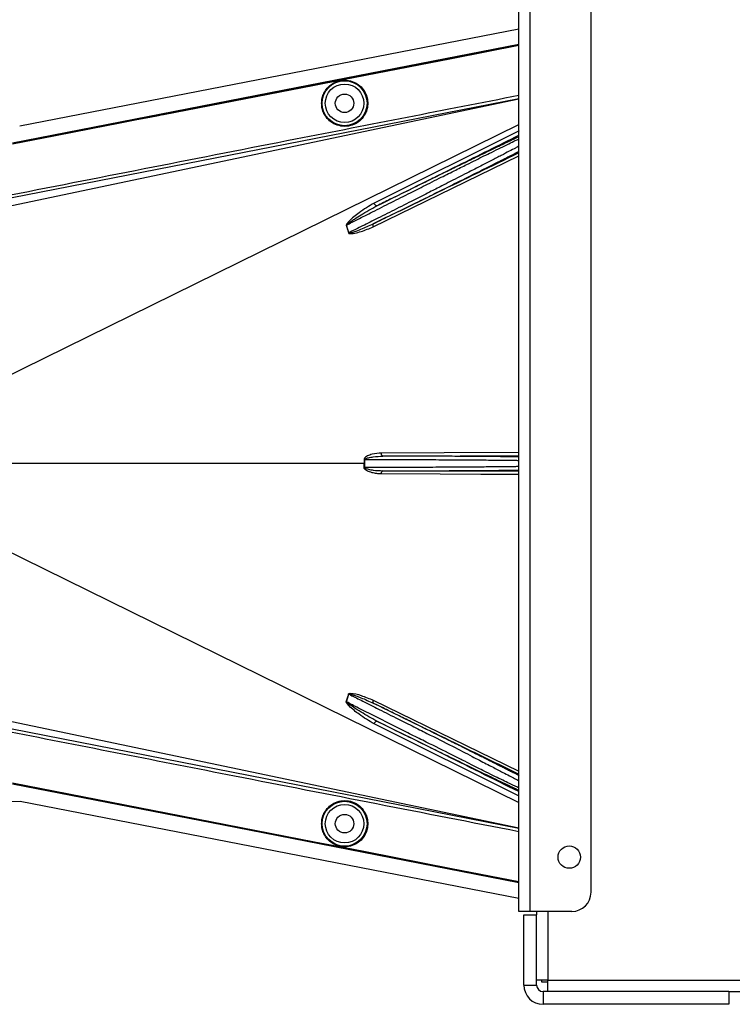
# Model space of a CAD drawing. Header units: inches. Extents: x -3977 to 448, y -4288 to 2176.
# Tile 179 of 206: x -1384 to -1272, y 48 to 202. Entities that reach past the tile are written whole.
import ezdxf

# ---------------------------------------------------------------- set-up
doc = ezdxf.new("R2010")
doc.units = ezdxf.units.IN
doc.header["$MEASUREMENT"] = 0

msp = doc.modelspace()

# ---------------------------------------------------------------- linework, layer by layer
at = {"color": 7, "linetype": 'Continuous', "lineweight": 25}
for p, q in [((-1305.598, 62.802), (-1305.598, 347.802)), ((-1303.798, 62.802), (-1303.798, 347.802)), ((-1294.298, 65.802), (-1294.298, 344.802)), ((-1303.798, 62.802), (-1305.598, 62.802)), ((-1304.798, 51.302), (-1304.798, 62.302)), ((-1304.798, 62.302), (-1302.798, 62.302)), ((-1297.298, 62.802), (-1303.798, 62.802)), ((-1302.798, 62.802), (-1302.798, 62.302)), ((-1302.798, 51.302), (-1302.798, 62.302)), ((-1304.798, 51.302), (-1302.798, 51.302)), ((-1301.048, 52.052), (-1302.798, 52.052)), ((-1302.048, 52.052), (-1302.048, 51.802)), ((-1302.048, 51.802), (-1301.048, 51.802)), ((-1301.048, 50.302), (-1301.048, 52.052)), ((-1301.798, 50.302), (-1301.798, 48.302)), ((-1272.798, 50.302), (-1301.798, 50.302)), ((-1272.798, 50.302), (-1272.798, 48.302)), ((-1272.798, 50.302), (-1271.048, 50.302)), ((-1272.798, 48.302), (-1301.798, 48.302))]:
    msp.add_line(p, q, dxfattribs=at)
at = {"color": 2, "linetype": 'Continuous', "lineweight": 25}
for p, q in [((-1383.54, 185.567), (-1305.598, 200.735)), ((-1329.502, 193.448), (-1329.511, 193.491)), ((-1337.491, 191.893), (-1337.499, 191.936)), ((-1384.77, 173.1), (-1305.598, 189.754)), ((-1305.598, 189.796), (-1384.719, 174.284)), ((-1386.363, 145.983), (-1305.598, 185.764)), ((-1305.529, 184.783), (-1328.195, 173.49)), ((-1328.326, 169.785), (-1305.598, 180.875)), ((-1332.127, 168.846), (-1332.491, 170.051)), ((-1329.74, 132.802), (-1386.797, 132.802)), ((-1329.74, 132.802), (-1329.621, 132.802)), ((-1329.622, 133.433), (-1324.798, 133.438)), ((-1324.798, 132.166), (-1329.622, 132.171)), ((-1386.363, 119.621), (-1305.598, 79.84)), ((-1332.491, 95.553), (-1332.127, 96.758)), ((-1328.326, 95.819), (-1305.598, 84.729)), ((-1384.77, 92.505), (-1305.598, 75.85)), ((-1384.719, 91.32), (-1305.598, 75.808)), ((-1305.529, 80.821), (-1328.195, 92.114)), ((-1385.58, 79.989), (-1383.45, 80.019)), ((-1383.45, 80.019), (-1305.598, 64.869)), ((-1337.491, 73.711), (-1337.499, 73.668)), ((-1329.502, 72.156), (-1329.511, 72.113))]:
    msp.add_line(p, q, dxfattribs=at)
at = {"color": 8, "linetype": 'Continuous', "lineweight": 25}
for p, q in [((-1301.048, 62.802), (-1301.048, 52.052)), ((-1301.048, 52.052), (-1271.048, 52.052))]:
    msp.add_line(p, q, dxfattribs=at)
at = {"color": 2, "linetype": 'Continuous', "lineweight": 25, "flags": 128}
for points in [[(-1384.668, 182.91), (-1340.358, 191.53), (-1305.598, 198.297)], [(-1384.662, 182.879), (-1340.369, 191.497), (-1305.598, 198.265)], [(-1329.511, 193.491), (-1316.103, 196.101), (-1305.598, 198.147)], [(-1305.598, 198.102), (-1318.968, 195.499), (-1329.502, 193.448)], [(-1337.499, 191.936), (-1333.026, 192.807), (-1329.511, 193.491)], [(-1329.502, 193.448), (-1333.976, 192.577), (-1337.491, 191.893)], [(-1384.668, 182.76), (-1377.955, 184.065), (-1372.355, 185.155), (-1367.868, 186.027), (-1365.233, 186.54), (-1363.224, 186.931), (-1361.841, 187.2), (-1361.214, 187.322), (-1361.113, 187.341), (-1361.091, 187.346), (-1361.085, 187.347), (-1361.085, 187.347), (-1361.084, 187.347), (-1361.084, 187.347), (-1361.084, 187.347), (-1361.085, 187.347), (-1361.085, 187.347), (-1361.085, 187.347), (-1361.085, 187.347), (-1361.084, 187.347), (-1361.084, 187.347), (-1337.499, 191.936)], [(-1337.491, 191.893), (-1363.905, 186.753), (-1384.66, 182.716)], [(-1327.747, 173.054), (-1327.794, 173.045), (-1327.849, 173.058), (-1327.909, 173.091), (-1327.973, 173.145), (-1328.036, 173.215), (-1328.096, 173.298), (-1328.15, 173.392), (-1328.195, 173.49)], [(-1328.318, 170.245), (-1328.347, 170.221), (-1328.369, 170.185), (-1328.383, 170.137), (-1328.389, 170.08), (-1328.386, 170.013), (-1328.374, 169.941), (-1328.354, 169.864), (-1328.326, 169.785)], [(-1305.598, 134.539), (-1317.256, 134.484), (-1327.044, 134.437)], [(-1326.805, 133.937), (-1326.852, 133.948), (-1326.896, 133.976), (-1326.938, 134.023), (-1326.974, 134.085), (-1327.003, 134.16), (-1327.026, 134.246), (-1327.04, 134.34), (-1327.044, 134.437)], [(-1326.805, 133.937), (-1314.761, 133.994), (-1305.598, 134.038)], [(-1329.622, 133.433), (-1329.637, 133.433), (-1329.652, 133.433), (-1329.667, 133.433), (-1329.682, 133.433), (-1329.697, 133.433), (-1329.712, 133.433), (-1329.726, 133.433), (-1329.74, 133.433)], [(-1329.74, 132.171), (-1329.726, 132.171), (-1329.712, 132.171), (-1329.697, 132.171), (-1329.682, 132.171), (-1329.667, 132.171), (-1329.652, 132.171), (-1329.637, 132.171), (-1329.622, 132.171)], [(-1327.044, 131.167), (-1327.04, 131.264), (-1327.026, 131.358), (-1327.003, 131.444), (-1326.974, 131.519), (-1326.938, 131.581), (-1326.896, 131.628), (-1326.852, 131.657), (-1326.805, 131.667)], [(-1305.598, 131.065), (-1311.536, 131.093), (-1317.878, 131.123), (-1327.044, 131.167)], [(-1305.598, 131.566), (-1317.342, 131.622), (-1326.805, 131.667)], [(-1328.326, 95.819), (-1328.354, 95.74), (-1328.374, 95.663), (-1328.386, 95.591), (-1328.389, 95.524), (-1328.383, 95.467), (-1328.369, 95.419), (-1328.347, 95.383), (-1328.318, 95.359)], [(-1328.195, 92.114), (-1328.15, 92.212), (-1328.096, 92.306), (-1328.036, 92.389), (-1327.973, 92.459), (-1327.909, 92.513), (-1327.849, 92.546), (-1327.794, 92.559), (-1327.747, 92.55)], [(-1384.668, 82.844), (-1358.253, 77.706), (-1337.499, 73.668)], [(-1305.598, 67.307), (-1349.853, 75.922), (-1384.668, 82.694)], [(-1305.598, 67.339), (-1349.86, 75.954), (-1384.662, 82.725)], [(-1384.66, 82.888), (-1358.245, 77.75), (-1337.491, 73.711)], [(-1337.499, 73.668), (-1333.026, 72.797), (-1329.511, 72.113)], [(-1337.491, 73.711), (-1333.017, 72.841), (-1329.502, 72.156)], [(-1329.511, 72.113), (-1316.103, 69.503), (-1305.598, 67.457)], [(-1329.502, 72.156), (-1316.094, 69.546), (-1305.598, 67.502)]]:
    msp.add_lwpolyline(points, dxfattribs=at)
at = {"color": 2, "linetype": 'Continuous', "lineweight": 25}
for centre, radius in [((-1332.798, 189.082), 3.509), ((-1332.798, 189.082), 3.012), ((-1332.798, 189.082), 1.45), ((-1332.798, 76.522), 3.509), ((-1332.798, 76.522), 3.012), ((-1332.798, 76.522), 1.45)]:
    msp.add_circle(centre, radius, dxfattribs=at)
at = {"color": 7, "linetype": 'Continuous', "lineweight": 25}
msp.add_circle((-1297.698, 71.302), 1.75, dxfattribs=at)
at = {"color": 2, "linetype": 'Continuous', "lineweight": 25}
for centre, radius, start, end in [((-1331.416, 167.392), 2.868, 112.02204, 112.7694), ((-1331.006, 165.056), 3.952, 106.4795, 107.15605), ((-1331.416, 98.212), 2.868, 247.2306, 247.97796), ((-1331.006, 100.548), 3.952, 252.84395, 253.5205)]:
    msp.add_arc(centre, radius, start, end, dxfattribs=at)
at = {"color": 7, "linetype": 'Continuous', "lineweight": 25}
for centre, radius, start, end in [((-1297.298, 65.802), 3, 270, 0), ((-1301.798, 51.302), 3, 180, 270), ((-1301.798, 51.302), 1, 180, 270)]:
    msp.add_arc(centre, radius, start, end, dxfattribs=at)
at = {"color": 2, "linetype": 'Continuous', "lineweight": 25}
for points, knots in [([(-1336.381, 189.082), (-1336.37, 189.3), (-1336.345, 189.775), (-1336.114, 190.523), (-1335.666, 191.309), (-1334.937, 192.034), (-1333.942, 192.559), (-1332.777, 192.752), (-1331.612, 192.559), (-1330.617, 192.034), (-1329.888, 191.309), (-1329.44, 190.523), (-1329.21, 189.775), (-1329.184, 189.3), (-1329.173, 189.082)], [0, 0, 0, 0, 0.0563094, 0.122835, 0.200993, 0.2913236, 0.3924071, 0.5, 0.6075929, 0.7086764, 0.799007, 0.877165, 0.9436906, 1, 1, 1, 1]), ([(-1384.962, 174.775), (-1370.123, 177.693), (-1343.67, 182.893), (-1317.213, 188.066), (-1305.598, 190.336)], [0, 0, 0, 0, 0.56100047, 1, 1, 1, 1]), ([(-1329.173, 189.082), (-1329.184, 188.864), (-1329.21, 188.388), (-1329.44, 187.641), (-1329.888, 186.855), (-1330.617, 186.129), (-1331.612, 185.605), (-1332.777, 185.412), (-1333.942, 185.605), (-1334.937, 186.129), (-1335.666, 186.855), (-1336.114, 187.641), (-1336.345, 188.388), (-1336.37, 188.864), (-1336.381, 189.082)], [0, 0, 0, 0, 0.0563094, 0.122835, 0.200993, 0.2913236, 0.3924071, 0.5, 0.6075929, 0.7086764, 0.799007, 0.877165, 0.9436906, 1, 1, 1, 1]), ([(-1332.491, 170.051), (-1331.919, 170.344), (-1330.597, 171.019), (-1328.263, 172.206), (-1325.486, 173.603), (-1322.937, 174.888), (-1320.932, 175.896), (-1319.434, 176.652), (-1317.698, 177.522), (-1315.747, 178.498), (-1313.853, 179.445), (-1312.305, 180.214), (-1311.024, 180.848), (-1309.162, 181.768), (-1307.458, 182.608), (-1306.163, 183.232), (-1305.763, 183.42), (-1305.598, 183.498)], [0, 0, 0, 0, 0.0557971, 0.1290266, 0.2196819, 0.3120848, 0.3631435, 0.4059713, 0.4530245, 0.5290433, 0.5979208, 0.6491742, 0.6988049, 0.7468443, 0.8814757, 0.9510725, 1, 1, 1, 1]), ([(-1327.747, 173.054), (-1323.516, 175.159), (-1316.133, 178.833), (-1308.749, 182.508), (-1305.598, 184.076)], [0, 0, 0, 0, 0.57316954, 1, 1, 1, 1]), ([(-1305.598, 183.829), (-1305.742, 183.762), (-1305.948, 183.667), (-1306.227, 183.536), (-1306.352, 183.477), (-1306.406, 183.451), (-1306.446, 183.432), (-1306.556, 183.38), (-1306.952, 183.193), (-1307.666, 182.854), (-1308.615, 182.4), (-1309.522, 181.963), (-1310.404, 181.538), (-1311.348, 181.082), (-1312.352, 180.596), (-1313.794, 179.896), (-1315.605, 179.015), (-1317.878, 177.905), (-1320.286, 176.725), (-1322.918, 175.434), (-1325.461, 174.182), (-1327.052, 173.397), (-1327.747, 173.054)], [0, 0, 0, 0, 0.0441158, 0.0631494, 0.0706998, 0.0749225, 0.0762757, 0.0802267, 0.1010313, 0.1668896, 0.225724, 0.270379, 0.3151425, 0.3605531, 0.4066245, 0.4529883, 0.5500771, 0.6312025, 0.7209691, 0.8241315, 0.9232766, 1, 1, 1, 1]), ([(-1305.598, 182.37), (-1305.758, 182.284), (-1306.14, 182.078), (-1307.062, 181.593), (-1308.308, 180.941), (-1309.808, 180.166), (-1311.508, 179.291), (-1313.174, 178.435), (-1314.778, 177.616), (-1316.201, 176.891), (-1317.784, 176.086), (-1319.68, 175.115), (-1322.169, 173.857), (-1325, 172.429), (-1327.783, 171.032), (-1330.146, 169.843), (-1331.517, 169.153), (-1332.127, 168.846)], [0, 0, 0, 0, 0.0482365, 0.1152897, 0.1842348, 0.2563186, 0.3260132, 0.3959118, 0.4455931, 0.4977478, 0.5420368, 0.603285, 0.6817737, 0.776956, 0.8661493, 0.9404978, 1, 1, 1, 1]), ([(-1328.318, 170.245), (-1327.344, 170.723), (-1325.256, 171.749), (-1322.143, 173.284), (-1319.146, 174.765), (-1316.136, 176.258), (-1313.19, 177.725), (-1310.672, 178.985), (-1308.551, 180.052), (-1306.826, 180.925), (-1305.93, 181.386), (-1305.519, 181.597)], [0, 0, 0, 0, 0.1075139, 0.2303747, 0.3399795, 0.4407806, 0.5761129, 0.698189, 0.7797257, 0.8989882, 1, 1, 1, 1]), ([(-1305.598, 181.319), (-1309.828, 179.257), (-1317.404, 175.564), (-1324.975, 171.874), (-1328.318, 170.245)], [0, 0, 0, 0, 0.55846898, 1, 1, 1, 1]), ([(-1328.195, 173.49), (-1328.986, 173.007), (-1330.351, 172.174), (-1331.74, 171.042), (-1332.366, 170.369), (-1332.496, 170.157), (-1332.525, 170.078), (-1332.528, 170.051), (-1332.526, 170.041), (-1332.526, 170.037)], [0, 0, 0, 0, 0.5029861, 0.8674561, 0.9562554, 0.986531, 0.994753, 0.9981691, 1, 1, 1, 1]), ([(-1332.491, 170.051), (-1332.492, 170.053), (-1332.492, 170.058), (-1332.492, 170.067), (-1332.487, 170.084), (-1332.427, 170.169), (-1332.295, 170.269), (-1332.075, 170.439), (-1331.73, 170.68), (-1331.102, 171.099), (-1329.779, 171.947), (-1328.582, 172.599), (-1327.747, 173.054)], [0, 0, 0, 0, 0.0010741, 0.0021709, 0.0045573, 0.0104098, 0.0556879, 0.0929528, 0.1604429, 0.2818086, 0.4986546, 1, 1, 1, 1]), ([(-1332.526, 170.037), (-1332.453, 169.814), (-1332.324, 169.417), (-1332.218, 169.011), (-1332.171, 168.833)], [0, 0, 0, 0, 0.5599586, 1, 1, 1, 1]), ([(-1332.171, 168.833), (-1332.162, 168.811), (-1332.144, 168.768), (-1332.061, 168.726), (-1331.912, 168.711), (-1331.615, 168.718), (-1331.034, 168.822), (-1329.889, 169.114), (-1328.951, 169.517), (-1328.326, 169.785)], [0, 0, 0, 0, 0.0152758, 0.0305323, 0.0634754, 0.1262277, 0.2512207, 0.5011926, 1, 1, 1, 1]), ([(-1332.127, 168.846), (-1332.126, 168.843), (-1332.125, 168.838), (-1332.121, 168.83), (-1332.114, 168.824), (-1332.095, 168.814), (-1332.035, 168.809), (-1331.899, 168.831), (-1331.615, 168.902), (-1331.047, 169.09), (-1329.916, 169.51), (-1328.956, 169.951), (-1328.319, 170.244)], [0, 0, 0, 0, 0.0020234, 0.0039613, 0.0059873, 0.008217, 0.0197297, 0.050125, 0.1118242, 0.2383477, 0.493618, 1, 1, 1, 1]), ([(-1327.044, 134.437), (-1327.536, 134.398), (-1328.274, 134.339), (-1329.11, 134.05), (-1329.49, 133.82), (-1329.694, 133.641), (-1329.725, 133.502), (-1329.74, 133.433)], [0, 0, 0, 0, 0.4983599, 0.7494053, 0.8749278, 0.9384803, 1, 1, 1, 1]), ([(-1329.622, 133.433), (-1329.621, 133.442), (-1329.619, 133.461), (-1329.597, 133.497), (-1329.433, 133.63), (-1328.983, 133.724), (-1328.079, 133.895), (-1327.315, 133.92), (-1326.805, 133.937)], [0, 0, 0, 0, 0.0089156, 0.0183587, 0.040761, 0.2203798, 0.4805661, 1, 1, 1, 1]), ([(-1305.598, 133.821), (-1305.741, 133.825), (-1305.964, 133.83), (-1306.286, 133.836), (-1306.445, 133.839), (-1306.509, 133.84), (-1306.541, 133.841), (-1306.686, 133.843), (-1306.967, 133.848), (-1307.408, 133.854), (-1307.879, 133.86), (-1308.405, 133.867), (-1309.109, 133.875), (-1310.062, 133.884), (-1311.209, 133.893), (-1312.398, 133.902), (-1313.81, 133.911), (-1315.407, 133.919), (-1317.274, 133.926), (-1318.94, 133.931), (-1320.774, 133.935), (-1322.717, 133.938), (-1324.818, 133.939), (-1326.186, 133.938), (-1326.805, 133.937)], [0, 0, 0, 0, 0.04734131, 0.07360665, 0.08348504, 0.0876104, 0.08946962, 0.09119321, 0.12315991, 0.15512017, 0.18707511, 0.21902506, 0.25582843, 0.31380284, 0.37826105, 0.4321513, 0.48446259, 0.57052711, 0.63698851, 0.71223897, 0.76632223, 0.84735462, 0.93083918, 1, 1, 1, 1]), ([(-1329.74, 133.433), (-1329.74, 133.315), (-1329.74, 133.105), (-1329.74, 132.895), (-1329.74, 132.802)], [0, 0, 0, 0, 0.56, 1, 1, 1, 1]), ([(-1329.74, 132.171), (-1329.74, 132.289), (-1329.74, 132.499), (-1329.74, 132.71), (-1329.74, 132.802)], [0, 0, 0, 0, 0.5599984, 1, 1, 1, 1]), ([(-1329.621, 132.802), (-1329.621, 132.92), (-1329.621, 133.13), (-1329.622, 133.34), (-1329.622, 133.433)], [0, 0, 0, 0, 0.56, 1, 1, 1, 1]), ([(-1329.622, 132.171), (-1329.622, 132.289), (-1329.621, 132.499), (-1329.621, 132.709), (-1329.621, 132.802)], [0, 0, 0, 0, 0.56, 1, 1, 1, 1]), ([(-1324.798, 133.438), (-1323.489, 133.431), (-1320.871, 133.416), (-1317.095, 133.393), (-1313.616, 133.371), (-1310.559, 133.349), (-1308.08, 133.326), (-1306.367, 133.307), (-1305.813, 133.295), (-1305.598, 133.29)], [0, 0, 0, 0, 0.1507216, 0.3014433, 0.4521649, 0.6028865, 0.7536082, 0.9043298, 1, 1, 1, 1]), ([(-1305.598, 132.314), (-1305.813, 132.31), (-1306.367, 132.297), (-1308.08, 132.278), (-1310.559, 132.255), (-1313.616, 132.233), (-1317.095, 132.211), (-1320.871, 132.188), (-1323.489, 132.173), (-1324.798, 132.166)], [0, 0, 0, 0, 0.0956702, 0.2463918, 0.3971135, 0.5478351, 0.6985567, 0.8492784, 1, 1, 1, 1]), ([(-1327.044, 131.167), (-1327.291, 131.178), (-1327.783, 131.199), (-1328.398, 131.33), (-1328.874, 131.477), (-1329.222, 131.623), (-1329.478, 131.771), (-1329.639, 131.923), (-1329.721, 132.035), (-1329.734, 132.127), (-1329.74, 132.171)], [0, 0, 0, 0, 0.24942577, 0.49814651, 0.63131575, 0.74845402, 0.87381239, 0.91911672, 0.9603769, 1, 1, 1, 1]), ([(-1329.622, 132.171), (-1329.621, 132.162), (-1329.619, 132.143), (-1329.597, 132.107), (-1329.529, 132.05), (-1329.346, 131.973), (-1328.937, 131.859), (-1328.073, 131.717), (-1327.313, 131.687), (-1326.806, 131.667)], [0, 0, 0, 0, 0.0089627, 0.0184522, 0.040975, 0.0975574, 0.2215224, 0.4810232, 1, 1, 1, 1]), ([(-1326.805, 131.667), (-1326.537, 131.667), (-1325.996, 131.666), (-1325.178, 131.666), (-1324.348, 131.666), (-1323.037, 131.666), (-1321.765, 131.668), (-1320.701, 131.669), (-1320.347, 131.67), (-1320.214, 131.67), (-1320.152, 131.671), (-1319.74, 131.671), (-1318.964, 131.673), (-1317.84, 131.676), (-1316.87, 131.68), (-1315.914, 131.683), (-1314.843, 131.688), (-1313.461, 131.695), (-1311.905, 131.705), (-1310.36, 131.717), (-1309.012, 131.73), (-1307.934, 131.743), (-1307.122, 131.754), (-1306.508, 131.764), (-1305.992, 131.773), (-1305.732, 131.779), (-1305.598, 131.783)], [0, 0, 0, 0, 0.03001564, 0.06042478, 0.09122742, 0.12242293, 0.2066014, 0.23349103, 0.24313092, 0.24699936, 0.24869571, 0.25023349, 0.29415132, 0.338059, 0.38195824, 0.41015286, 0.45473984, 0.51571396, 0.58938686, 0.66861484, 0.7459431, 0.81182414, 0.86807166, 0.91436501, 0.95584705, 1, 1, 1, 1]), ([(-1328.195, 92.114), (-1328.982, 92.594), (-1330.339, 93.422), (-1331.729, 94.552), (-1332.377, 95.203), (-1332.513, 95.426), (-1332.532, 95.508), (-1332.532, 95.544), (-1332.528, 95.56), (-1332.526, 95.567)], [0, 0, 0, 0, 0.4987105, 0.8596241, 0.9547007, 0.9823705, 0.9920695, 0.9961825, 1, 1, 1, 1]), ([(-1332.526, 95.567), (-1332.457, 95.778), (-1332.327, 96.176), (-1332.221, 96.581), (-1332.171, 96.771)], [0, 0, 0, 0, 0.5320089, 1, 1, 1, 1]), ([(-1327.747, 92.55), (-1328.581, 93.005), (-1329.84, 93.691), (-1331.227, 94.585), (-1331.91, 95.047), (-1332.24, 95.287), (-1332.393, 95.417), (-1332.462, 95.483), (-1332.487, 95.519), (-1332.492, 95.537), (-1332.492, 95.546), (-1332.492, 95.551), (-1332.491, 95.553)], [0, 0, 0, 0, 0.5009066, 0.755241, 0.8820707, 0.9446164, 0.9748532, 0.9894631, 0.9953788, 0.9977943, 0.9989073, 1, 1, 1, 1]), ([(-1324.798, 91.653), (-1325.889, 92.202), (-1327.853, 93.191), (-1330.426, 94.497), (-1331.871, 95.236), (-1332.491, 95.553)], [0, 0, 0, 0, 0.415954, 0.7493023, 1, 1, 1, 1]), ([(-1332.171, 96.771), (-1332.168, 96.78), (-1332.162, 96.799), (-1332.136, 96.832), (-1332.051, 96.882), (-1331.386, 96.931), (-1330.111, 96.551), (-1328.953, 96.076), (-1328.326, 95.819)], [0, 0, 0, 0, 0.0062895, 0.0128488, 0.0284102, 0.0757073, 0.4997845, 1, 1, 1, 1]), ([(-1332.127, 96.758), (-1332.126, 96.761), (-1332.125, 96.766), (-1332.121, 96.774), (-1332.114, 96.78), (-1332.103, 96.786), (-1332.086, 96.791), (-1331.964, 96.798), (-1331.766, 96.738), (-1331.428, 96.643), (-1330.925, 96.468), (-1329.861, 96.07), (-1328.957, 95.654), (-1328.318, 95.359)], [0, 0, 0, 0, 0.002002, 0.0039182, 0.0059178, 0.0081145, 0.0132777, 0.0194868, 0.0994036, 0.1644525, 0.2820291, 0.4928409, 1, 1, 1, 1]), ([(-1332.127, 96.758), (-1331.497, 96.441), (-1330.077, 95.726), (-1327.624, 94.493), (-1325.796, 93.574), (-1324.798, 93.072)], [0, 0, 0, 0, 0.26571856, 0.59905503, 1, 1, 1, 1]), ([(-1305.519, 84.007), (-1305.758, 84.13), (-1306.101, 84.307), (-1306.569, 84.546), (-1306.789, 84.658), (-1306.895, 84.712), (-1306.954, 84.742), (-1307.223, 84.879), (-1307.681, 85.111), (-1308.301, 85.425), (-1308.711, 85.632), (-1308.926, 85.74), (-1309, 85.778), (-1309.029, 85.793), (-1309.366, 85.962), (-1310.192, 86.378), (-1311.534, 87.05), (-1313.081, 87.824), (-1314.799, 88.68), (-1316.616, 89.583), (-1318.573, 90.554), (-1320.361, 91.439), (-1322.292, 92.394), (-1324.317, 93.392), (-1326.389, 94.412), (-1327.73, 95.071), (-1328.318, 95.359)], [0, 0, 0, 0, 0.0612189, 0.0880704, 0.1005426, 0.1065388, 0.1094768, 0.1123746, 0.159691, 0.195523, 0.2196359, 0.2272587, 0.2299562, 0.2314913, 0.2319099, 0.2834138, 0.3575026, 0.4213474, 0.4874233, 0.5724059, 0.6379681, 0.7128717, 0.7733539, 0.8517162, 0.9349551, 1, 1, 1, 1]), ([(-1328.318, 95.359), (-1324.063, 93.286), (-1316.492, 89.595), (-1308.916, 85.902), (-1305.598, 84.285)], [0, 0, 0, 0, 0.5619485, 1, 1, 1, 1]), ([(-1327.747, 92.55), (-1326.398, 91.885), (-1323.7, 90.554), (-1319.667, 88.574), (-1315.809, 86.688), (-1312.196, 84.93), (-1309.054, 83.413), (-1306.715, 82.294), (-1305.918, 81.926), (-1305.598, 81.778)], [0, 0, 0, 0, 0.1470691, 0.2942244, 0.4413249, 0.5884811, 0.7425096, 0.8965522, 1, 1, 1, 1]), ([(-1305.598, 81.528), (-1309.656, 83.548), (-1317.04, 87.222), (-1324.422, 90.896), (-1327.747, 92.55)], [0, 0, 0, 0, 0.5496523, 1, 1, 1, 1]), ([(-1324.798, 93.072), (-1323.95, 92.646), (-1322.313, 91.823), (-1319.309, 90.326), (-1316.095, 88.711), (-1313.018, 87.113), (-1311.009, 86.053), (-1309.71, 85.388), (-1308.846, 84.944), (-1307.574, 84.289), (-1306.319, 83.638), (-1305.788, 83.346), (-1305.598, 83.241)], [0, 0, 0, 0, 0.1017255, 0.1964396, 0.3646609, 0.5050091, 0.6175958, 0.6698671, 0.7212359, 0.7717327, 0.9180818, 1, 1, 1, 1]), ([(-1305.598, 75.268), (-1320.393, 78.16), (-1346.851, 83.332), (-1373.303, 88.535), (-1384.962, 90.829)], [0, 0, 0, 0, 0.5592139, 1, 1, 1, 1]), ([(-1305.598, 82.116), (-1305.791, 82.208), (-1306.326, 82.461), (-1308.034, 83.288), (-1310.018, 84.252), (-1311.744, 85.117), (-1312.989, 85.751), (-1314.438, 86.485), (-1316.744, 87.646), (-1319.411, 88.97), (-1322.37, 90.435), (-1323.971, 91.238), (-1324.798, 91.653)], [0, 0, 0, 0, 0.0828469, 0.2288803, 0.3818909, 0.4370696, 0.498517, 0.5662656, 0.6403395, 0.8073374, 0.9004804, 1, 1, 1, 1]), ([(-1336.381, 76.522), (-1336.37, 76.74), (-1336.345, 77.216), (-1336.114, 77.963), (-1335.666, 78.749), (-1334.937, 79.475), (-1333.942, 79.999), (-1332.777, 80.192), (-1331.612, 79.999), (-1330.617, 79.475), (-1329.888, 78.749), (-1329.44, 77.963), (-1329.21, 77.216), (-1329.184, 76.74), (-1329.173, 76.522)], [0, 0, 0, 0, 0.05630938, 0.12283496, 0.200993, 0.29132358, 0.3924071, 0.5, 0.6075929, 0.70867642, 0.799007, 0.87716504, 0.94369062, 1, 1, 1, 1]), ([(-1329.173, 76.522), (-1329.184, 76.304), (-1329.21, 75.829), (-1329.44, 75.081), (-1329.888, 74.295), (-1330.617, 73.57), (-1331.612, 73.045), (-1332.777, 72.852), (-1333.942, 73.045), (-1334.937, 73.57), (-1335.666, 74.295), (-1336.114, 75.081), (-1336.345, 75.829), (-1336.37, 76.304), (-1336.381, 76.522)], [0, 0, 0, 0, 0.0563094, 0.122835, 0.200993, 0.2913236, 0.3924071, 0.5, 0.6075929, 0.7086764, 0.799007, 0.877165, 0.9436906, 1, 1, 1, 1])]:
    msp.add_open_spline(points, degree=3, knots=knots, dxfattribs=at)

doc.saveas('drawing.dxf')
